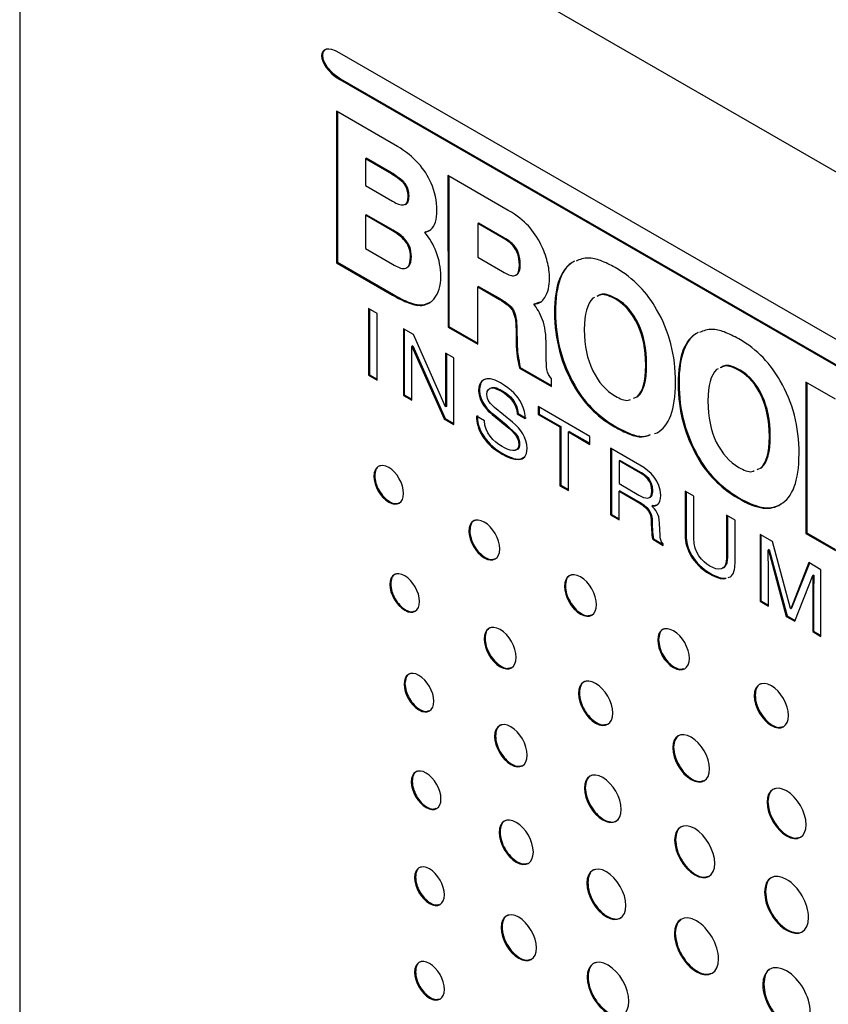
# Model space of a CAD drawing. Header units: millimetres. Extents: x 67 to 392, y 52 to 248.
# Tile 35 of 40: x 320 to 337, y 208 to 228. Entities that reach past the tile are written whole.
import ezdxf

# ---------------------------------------------------------------- set-up
doc = ezdxf.new("R2010")
doc.units = ezdxf.units.MM

msp = doc.modelspace()

# ---------------------------------------------------------------- linework, layer by layer
at = {"color": 7, "linetype": 'Continuous', "lineweight": 25}
for p, q in [((374.059, 202.915), (320.177, 234.02)), ((320.177, 234.02), (320.177, 191.347)), ((366.795, 203.708), (326.679, 226.866)), ((326.697, 226.34), (326.679, 226.33)), ((326.679, 226.33), (366.795, 203.171)), ((326.697, 226.34), (366.813, 203.182)), ((326.613, 225.682), (326.615, 222.605)), ((327.849, 224.97), (326.613, 225.682)), ((326.631, 225.672), (326.633, 222.615)), ((327.217, 224.728), (327.199, 224.718)), ((327.199, 224.718), (327.199, 224.174)), ((327.68, 224.44), (327.199, 224.718)), ((327.698, 224.45), (327.217, 224.728)), ((327.698, 224.45), (327.68, 224.44)), ((327.907, 224.31), (327.89, 224.3)), ((328.877, 224.376), (328.878, 221.299)), ((330.103, 223.669), (328.877, 224.376)), ((328.895, 224.366), (328.896, 221.309)), ((327.199, 224.174), (327.75, 223.856)), ((327.976, 224.25), (327.958, 224.24)), ((328.02, 224.197), (328.002, 224.187)), ((328.087, 223.962), (328.069, 223.952)), ((328.013, 223.79), (328.035, 223.803)), ((327.218, 223.581), (327.2, 223.571)), ((327.2, 223.571), (327.2, 222.892)), ((327.748, 223.255), (327.2, 223.571)), ((327.766, 223.265), (327.218, 223.581)), ((327.766, 223.265), (327.748, 223.255)), ((328.424, 223.232), (328.495, 223.258)), ((329.482, 223.402), (329.481, 222.718)), ((329.5, 223.412), (329.482, 223.402)), ((329.997, 223.104), (329.482, 223.402)), ((330.015, 223.114), (329.5, 223.412)), ((327.995, 223.092), (327.977, 223.081)), ((328.424, 223.232), (328.407, 223.222)), ((330.015, 223.114), (329.997, 223.104)), ((327.2, 222.892), (327.747, 222.577)), ((330.221, 222.956), (330.203, 222.946)), ((328.134, 222.726), (328.116, 222.716)), ((329.481, 222.718), (329.983, 222.428)), ((326.633, 222.615), (326.615, 222.605)), ((326.615, 222.605), (327.752, 221.948)), ((326.633, 222.615), (327.77, 221.958)), ((330.345, 222.568), (330.327, 222.558)), ((331.446, 222.636), (331.428, 222.626)), ((329.499, 222.126), (329.481, 222.115)), ((329.481, 220.951), (329.481, 222.115)), ((329.481, 222.115), (329.923, 221.861)), ((329.499, 222.126), (329.941, 221.871)), ((327.77, 221.958), (327.752, 221.948)), ((329.941, 221.871), (329.923, 221.861)), ((331.853, 221.897), (331.821, 221.884)), ((332.303, 221.874), (332.285, 221.864)), ((327.265, 221.674), (327.265, 220.318)), ((327.439, 221.573), (327.265, 221.674)), ((327.283, 221.663), (327.283, 220.328)), ((328.134, 221.786), (328.116, 221.775)), ((328.426, 221.763), (328.408, 221.752)), ((328.426, 221.763), (328.531, 221.813)), ((330.639, 221.773), (330.621, 221.763)), ((330.639, 221.773), (330.742, 221.808)), ((327.439, 220.217), (327.439, 221.573)), ((330.203, 221.65), (330.185, 221.64)), ((331.061, 221.603), (331.043, 221.592)), ((328.179, 221.146), (327.972, 221.265)), ((327.972, 221.265), (327.972, 219.909)), ((327.99, 221.255), (327.99, 219.92)), ((328.896, 221.309), (328.878, 221.299)), ((328.878, 221.299), (329.481, 220.951)), ((328.896, 221.309), (329.481, 220.972)), ((332.751, 221.353), (332.734, 221.342)), ((328.825, 219.678), (328.179, 221.146)), ((330.277, 221.249), (330.259, 221.239)), ((330.259, 221.239), (330.262, 220.97)), ((330.277, 221.249), (330.28, 220.98)), ((333.956, 221.187), (333.938, 221.177)), ((328.159, 220.918), (328.141, 220.907)), ((328.141, 219.812), (328.141, 220.907)), ((328.141, 220.907), (328.145, 220.905)), ((328.163, 220.915), (328.145, 220.905)), ((328.145, 220.905), (328.801, 219.431)), ((328.159, 220.918), (328.163, 220.915)), ((328.163, 220.915), (328.819, 219.441)), ((330.28, 220.98), (330.262, 220.97)), ((330.872, 220.722), (330.872, 220.923)), ((328.997, 220.673), (328.828, 220.771)), ((328.828, 220.771), (328.828, 219.676)), ((328.846, 220.761), (328.846, 219.686)), ((328.997, 219.317), (328.997, 220.673)), ((330.301, 220.711), (330.283, 220.701)), ((330.346, 220.474), (330.328, 220.464)), ((330.328, 220.464), (330.978, 220.088)), ((330.346, 220.474), (330.978, 220.109)), ((332.912, 220.533), (332.895, 220.522)), ((327.283, 220.328), (327.265, 220.318)), ((327.265, 220.318), (327.439, 220.217)), ((327.283, 220.328), (327.439, 220.238)), ((334.363, 220.448), (334.331, 220.435)), ((334.813, 220.425), (334.795, 220.415)), ((330.978, 220.088), (330.978, 220.247)), ((331.451, 220.117), (331.433, 220.107)), ((333.571, 220.153), (333.553, 220.143)), ((336.146, 220.18), (336.146, 217.107)), ((336.751, 219.833), (336.146, 220.18)), ((336.164, 220.169), (336.164, 217.118)), ((327.99, 219.92), (327.972, 219.909)), ((327.972, 219.909), (328.141, 219.812)), ((327.99, 219.92), (328.141, 219.832)), ((329.517, 220.011), (329.499, 220)), ((329.981, 220.005), (329.963, 219.995)), ((332.646, 219.852), (332.718, 219.879)), ((332.664, 219.863), (332.736, 219.889)), ((332.736, 219.889), (332.718, 219.879)), ((335.262, 219.903), (335.244, 219.893)), ((328.828, 219.676), (328.825, 219.678)), ((328.846, 219.686), (328.828, 219.676)), ((330.19, 219.365), (329.821, 219.667)), ((331.761, 219.078), (330.712, 219.684)), ((330.712, 219.684), (330.712, 219.521)), ((330.73, 219.673), (330.73, 219.532)), ((329.62, 219.396), (329.456, 219.491)), ((329.793, 219.533), (329.775, 219.522)), ((329.775, 219.522), (330.039, 219.305)), ((329.793, 219.533), (330.057, 219.316)), ((330.302, 219.545), (330.284, 219.534)), ((330.284, 219.534), (330.447, 219.44)), ((330.302, 219.545), (330.465, 219.45)), ((330.73, 219.532), (330.712, 219.521)), ((330.712, 219.521), (331.149, 219.269)), ((330.73, 219.532), (331.167, 219.279)), ((328.819, 219.441), (328.801, 219.431)), ((328.801, 219.431), (328.997, 219.317)), ((328.819, 219.441), (328.997, 219.338)), ((330.057, 219.316), (330.039, 219.305)), ((331.167, 219.279), (331.149, 219.269)), ((331.149, 219.269), (331.149, 218.075)), ((331.167, 219.279), (331.167, 218.086)), ((332.277, 219.28), (332.259, 219.269)), ((329.605, 219.081), (329.587, 219.071)), ((331.342, 219.179), (331.324, 219.168)), ((331.324, 217.975), (331.324, 219.168)), ((331.324, 219.168), (331.761, 218.916)), ((331.342, 219.179), (331.761, 218.937)), ((331.761, 218.916), (331.761, 219.078)), ((333.072, 219.134), (333.123, 219.148)), ((333.141, 219.158), (333.123, 219.148)), ((335.423, 219.084), (335.405, 219.073)), ((330.332, 218.917), (330.314, 218.907)), ((329.996, 218.726), (329.978, 218.716)), ((332.775, 218.492), (332.178, 218.837)), ((332.178, 218.837), (332.178, 217.481)), ((332.196, 218.827), (332.196, 217.492)), ((333.961, 218.668), (333.943, 218.658)), ((332.371, 218.59), (332.353, 218.58)), ((332.788, 218.328), (332.353, 218.58)), ((332.353, 218.58), (332.353, 218.119)), ((332.806, 218.339), (332.371, 218.59)), ((327.39, 218.277), (327.372, 218.267)), ((332.806, 218.339), (332.788, 218.328)), ((335.156, 218.403), (335.228, 218.43)), ((335.174, 218.414), (335.246, 218.44)), ((335.246, 218.44), (335.228, 218.43)), ((331.167, 218.086), (331.149, 218.075)), ((331.149, 218.075), (331.324, 217.975)), ((331.167, 218.086), (331.324, 217.995)), ((332.353, 218.119), (332.757, 217.885)), ((332.371, 217.973), (332.353, 217.962)), ((332.353, 217.38), (332.353, 217.962)), ((332.353, 217.962), (332.775, 217.718)), ((332.371, 217.973), (332.793, 217.729)), ((333.038, 217.978), (333.02, 217.968)), ((333.869, 217.861), (333.695, 217.962)), ((333.695, 217.962), (333.695, 217.057)), ((333.713, 217.951), (333.713, 217.068)), ((333.869, 217.007), (333.869, 217.861)), ((332.793, 217.729), (332.775, 217.718)), ((333.038, 217.672), (333.02, 217.662)), ((334.787, 217.831), (334.769, 217.82)), ((335.651, 217.709), (335.633, 217.699)), ((332.196, 217.492), (332.178, 217.481)), ((332.178, 217.481), (332.353, 217.38)), ((332.196, 217.492), (332.353, 217.401)), ((334.711, 217.375), (334.537, 217.476)), ((334.537, 217.476), (334.537, 216.618)), ((334.555, 217.465), (334.555, 216.629)), ((333.024, 217.354), (333.006, 217.343)), ((333.186, 217.066), (333.175, 217.317)), ((334.711, 216.495), (334.711, 217.375)), ((329.32, 217.163), (329.302, 217.153)), ((333.713, 217.068), (333.695, 217.057)), ((335.467, 216.939), (335.217, 217.083)), ((335.217, 217.083), (335.217, 215.727)), ((335.235, 217.073), (335.235, 215.737)), ((336.164, 217.118), (336.146, 217.107)), ((336.146, 217.107), (336.751, 216.758)), ((336.164, 217.118), (336.751, 216.779)), ((333.054, 216.996), (333.036, 216.986)), ((333.036, 216.986), (333.25, 216.862)), ((333.054, 216.996), (333.25, 216.883)), ((333.25, 216.862), (333.25, 216.892)), ((335.836, 215.58), (335.467, 216.939)), ((335.4, 216.779), (335.382, 216.769)), ((335.382, 216.769), (335.386, 216.766)), ((335.404, 216.777), (335.386, 216.766)), ((335.386, 216.766), (335.749, 215.42)), ((335.4, 216.779), (335.404, 216.777)), ((335.404, 216.777), (335.767, 215.43)), ((334.555, 216.629), (334.537, 216.618)), ((336.206, 216.512), (335.839, 215.577)), ((336.218, 216.505), (335.857, 215.588)), ((336.454, 216.369), (336.206, 216.512)), ((334.209, 216.294), (334.191, 216.283)), ((335.386, 215.629), (335.386, 216.43)), ((336.303, 216.259), (336.285, 216.249)), ((336.307, 216.257), (336.289, 216.247)), ((336.303, 216.259), (336.307, 216.257)), ((336.454, 215.013), (336.454, 216.369)), ((327.714, 216.08), (327.696, 216.069)), ((335.922, 215.32), (336.285, 216.249)), ((336.285, 216.249), (336.289, 216.247)), ((331.262, 216.042), (331.244, 216.032)), ((336.303, 215.921), (336.285, 215.911)), ((336.285, 215.911), (336.285, 215.11)), ((336.303, 215.921), (336.303, 215.12)), ((335.235, 215.737), (335.217, 215.727)), ((335.217, 215.727), (335.386, 215.629)), ((335.235, 215.737), (335.386, 215.65)), ((335.839, 215.577), (335.836, 215.58)), ((335.857, 215.588), (335.839, 215.577)), ((335.767, 215.43), (335.749, 215.42)), ((335.749, 215.42), (335.922, 215.32)), ((335.767, 215.43), (335.929, 215.337)), ((336.303, 215.12), (336.285, 215.11)), ((336.285, 215.11), (336.454, 215.013)), ((336.303, 215.12), (336.454, 215.033)), ((329.63, 214.973), (329.612, 214.963)), ((333.155, 214.949), (333.137, 214.939)), ((328.004, 214.055), (327.986, 214.044)), ((331.547, 213.867), (331.529, 213.856)), ((335.117, 213.817), (335.099, 213.807)), ((329.843, 212.994), (329.825, 212.983)), ((333.461, 212.762), (333.443, 212.752)), ((328.15, 212.071), (328.132, 212.061)), ((331.667, 211.94), (331.649, 211.93)), ((335.377, 211.656), (335.359, 211.645)), ((329.935, 211.041), (329.917, 211.031)), ((333.499, 210.883), (333.481, 210.872)), ((328.218, 210.123), (328.2, 210.112)), ((331.717, 210.012), (331.699, 210.002)), ((335.326, 209.828), (335.308, 209.818)), ((329.975, 209.109), (329.957, 209.098)), ((333.495, 208.986), (333.477, 208.975)), ((328.218, 208.201), (328.2, 208.19)), ((331.722, 208.1), (331.704, 208.09)), ((335.291, 207.949), (335.273, 207.938))]:
    msp.add_line(p, q, dxfattribs=at)
at = {"color": 7, "linetype": 'Continuous', "lineweight": 25, "flags": 128}
msp.add_lwpolyline([(326.409, 226.948), (326.368, 226.927), (326.337, 226.882), (326.327, 226.822), (326.337, 226.749), (326.368, 226.669), (326.419, 226.584), (326.535, 226.456), (326.697, 226.34), (326.697, 226.34)], dxfattribs=at)
at = {"color": 7, "linetype": 'Continuous', "lineweight": 25}
for points in [[(326.679, 226.866), (326.186, 227.151), (326.186, 226.614), (326.679, 226.33)], [(328.536, 224.224), (328.41, 224.51), (328.198, 224.759), (327.849, 224.97)], [(327.89, 224.3), (327.831, 224.347), (327.76, 224.394), (327.68, 224.44)], [(327.907, 224.31), (327.849, 224.357), (327.778, 224.405), (327.698, 224.45)], [(327.958, 224.24), (327.933, 224.264), (327.916, 224.279), (327.89, 224.3)], [(327.976, 224.25), (327.951, 224.274), (327.934, 224.289), (327.907, 224.31)], [(328.002, 224.187), (327.985, 224.211), (327.971, 224.227), (327.958, 224.24)], [(328.02, 224.197), (328.003, 224.222), (327.989, 224.237), (327.976, 224.25)], [(328.069, 223.952), (328.063, 224.064), (328.048, 224.112), (328.002, 224.187)], [(328.087, 223.962), (328.081, 224.074), (328.066, 224.122), (328.02, 224.197)], [(328.652, 223.674), (328.654, 223.855), (328.611, 224.054), (328.536, 224.224)], [(327.75, 223.856), (327.86, 223.794), (327.898, 223.784), (327.976, 223.779)], [(327.976, 223.779), (328.042, 223.789), (328.062, 223.829), (328.069, 223.952)], [(328.528, 223.281), (328.607, 223.345), (328.654, 223.481), (328.652, 223.674)], [(330.51, 223.353), (330.419, 223.454), (330.272, 223.568), (330.103, 223.669)], [(327.977, 223.081), (327.917, 223.145), (327.854, 223.192), (327.748, 223.255)], [(327.995, 223.092), (327.935, 223.156), (327.872, 223.202), (327.766, 223.265)], [(328.407, 223.222), (328.455, 223.231), (328.502, 223.257), (328.528, 223.281)], [(330.765, 222.975), (330.703, 223.104), (330.606, 223.251), (330.51, 223.353)], [(328.116, 222.716), (328.116, 222.869), (328.072, 222.979), (327.977, 223.081)], [(328.134, 222.726), (328.134, 222.879), (328.09, 222.989), (327.995, 223.092)], [(328.639, 222.826), (328.581, 222.976), (328.506, 223.103), (328.407, 223.222)], [(330.203, 222.946), (330.142, 223.011), (330.104, 223.04), (329.997, 223.104)], [(330.221, 222.956), (330.16, 223.021), (330.122, 223.05), (330.015, 223.114)], [(330.327, 222.558), (330.322, 222.739), (330.283, 222.846), (330.203, 222.946)], [(330.345, 222.568), (330.34, 222.75), (330.301, 222.856), (330.221, 222.956)], [(330.895, 222.63), (330.866, 222.738), (330.817, 222.87), (330.765, 222.975)], [(327.991, 222.487), (328.067, 222.502), (328.11, 222.549), (328.116, 222.716)], [(328.731, 222.331), (328.731, 222.501), (328.7, 222.671), (328.639, 222.826)], [(327.747, 222.577), (327.855, 222.513), (327.931, 222.486), (327.991, 222.487)], [(330.208, 222.34), (330.281, 222.344), (330.323, 222.395), (330.327, 222.558)], [(330.94, 222.285), (330.94, 222.402), (330.925, 222.522), (330.895, 222.63)], [(331.428, 222.626), (331.178, 222.498), (331.04, 222.15), (331.043, 221.592)], [(331.446, 222.636), (331.196, 222.509), (331.058, 222.16), (331.061, 221.603)], [(333.116, 221.654), (332.93, 221.992), (332.654, 222.29), (332.273, 222.509)], [(328.606, 221.888), (328.683, 221.984), (328.731, 222.124), (328.731, 222.331)], [(329.983, 222.428), (330.092, 222.366), (330.152, 222.343), (330.208, 222.34)], [(330.846, 221.898), (330.906, 222), (330.942, 222.142), (330.94, 222.285)], [(327.752, 221.948), (327.94, 221.841), (328.008, 221.813), (328.116, 221.775)], [(327.77, 221.958), (327.958, 221.851), (328.026, 221.823), (328.134, 221.786)], [(328.408, 221.752), (328.483, 221.771), (328.557, 221.821), (328.606, 221.888)], [(329.923, 221.861), (330.07, 221.771), (330.127, 221.724), (330.185, 221.64)], [(329.941, 221.871), (330.088, 221.782), (330.145, 221.734), (330.203, 221.65)], [(330.621, 221.763), (330.741, 221.776), (330.794, 221.818), (330.846, 221.898)], [(331.821, 221.884), (331.702, 221.766), (331.654, 221.575), (331.646, 221.246)], [(332.734, 221.342), (332.611, 221.592), (332.484, 221.739), (332.285, 221.864)], [(332.751, 221.353), (332.629, 221.603), (332.502, 221.75), (332.303, 221.874)], [(328.116, 221.775), (328.224, 221.74), (328.328, 221.726), (328.408, 221.752)], [(328.134, 221.786), (328.242, 221.75), (328.346, 221.736), (328.426, 221.763)], [(330.798, 221.447), (330.753, 221.578), (330.679, 221.69), (330.621, 221.763)], [(333.499, 220.175), (333.501, 220.718), (333.369, 221.228), (333.116, 221.654)], [(330.185, 221.64), (330.237, 221.54), (330.256, 221.437), (330.259, 221.239)], [(330.203, 221.65), (330.255, 221.55), (330.274, 221.447), (330.277, 221.249)], [(331.043, 221.592), (331.04, 221.055), (331.184, 220.533), (331.433, 220.107)], [(331.061, 221.603), (331.058, 221.066), (331.202, 220.544), (331.451, 220.117)], [(330.872, 220.923), (330.872, 221.131), (330.847, 221.319), (330.798, 221.447)], [(332.895, 220.522), (332.895, 220.854), (332.836, 221.119), (332.734, 221.342)], [(332.912, 220.533), (332.912, 220.864), (332.854, 221.129), (332.751, 221.353)], [(331.646, 221.246), (331.652, 220.903), (331.699, 220.665), (331.818, 220.412)], [(333.938, 221.177), (333.688, 221.049), (333.55, 220.7), (333.553, 220.143)], [(333.956, 221.187), (333.706, 221.059), (333.568, 220.711), (333.571, 220.153)], [(335.626, 220.205), (335.44, 220.543), (335.164, 220.841), (334.783, 221.059)], [(330.262, 220.97), (330.262, 220.882), (330.271, 220.791), (330.283, 220.701)], [(330.28, 220.98), (330.28, 220.893), (330.289, 220.802), (330.301, 220.711)], [(330.283, 220.701), (330.29, 220.657), (330.312, 220.538), (330.328, 220.464)], [(330.301, 220.711), (330.308, 220.667), (330.33, 220.548), (330.346, 220.474)], [(330.887, 220.439), (330.878, 220.493), (330.872, 220.586), (330.872, 220.722)], [(332.718, 219.879), (332.837, 219.991), (332.895, 220.189), (332.895, 220.522)], [(332.736, 219.889), (332.855, 220.001), (332.912, 220.2), (332.912, 220.533)], [(329.944, 220.163), (329.631, 220.344), (329.499, 220.212), (329.499, 220)], [(330.978, 220.247), (330.929, 220.313), (330.9, 220.355), (330.887, 220.439)], [(331.818, 220.412), (331.942, 220.172), (332.073, 220.016), (332.278, 219.893)], [(334.331, 220.435), (334.212, 220.316), (334.164, 220.126), (334.157, 219.797)], [(335.244, 219.893), (335.121, 220.143), (334.994, 220.29), (334.795, 220.415)], [(335.262, 219.903), (335.139, 220.154), (335.012, 220.301), (334.813, 220.425)], [(329.668, 219.927), (329.668, 220.133), (329.854, 220.058), (329.963, 219.995)], [(330.447, 219.44), (330.44, 219.593), (330.395, 219.902), (329.944, 220.163)], [(331.433, 220.107), (331.619, 219.772), (331.88, 219.497), (332.259, 219.269)], [(331.451, 220.117), (331.637, 219.782), (331.898, 219.507), (332.277, 219.28)], [(333.123, 219.148), (333.367, 219.285), (333.496, 219.612), (333.499, 220.175)], [(333.553, 220.143), (333.55, 219.606), (333.694, 219.084), (333.943, 218.658)], [(333.571, 220.153), (333.568, 219.617), (333.712, 219.095), (333.961, 218.668)], [(336.009, 218.726), (336.012, 219.269), (335.879, 219.779), (335.626, 220.205)], [(329.499, 220), (329.499, 219.764), (329.69, 219.592), (329.775, 219.522)], [(329.517, 220.011), (329.517, 219.774), (329.708, 219.602), (329.793, 219.533)], [(329.821, 219.667), (329.746, 219.729), (329.668, 219.812), (329.668, 219.927)], [(329.963, 219.995), (330.109, 219.911), (330.275, 219.749), (330.284, 219.534)], [(329.981, 220.005), (330.127, 219.921), (330.293, 219.759), (330.302, 219.545)], [(335.405, 219.073), (335.405, 219.405), (335.346, 219.67), (335.244, 219.893)], [(335.423, 219.084), (335.423, 219.415), (335.364, 219.68), (335.262, 219.903)], [(334.157, 219.797), (334.163, 219.454), (334.209, 219.216), (334.328, 218.963)], [(329.456, 219.491), (329.456, 219.364), (329.478, 219.238), (329.587, 219.071)], [(329.474, 219.501), (329.474, 219.375), (329.496, 219.249), (329.605, 219.081)], [(329.976, 218.873), (329.811, 218.969), (329.62, 219.151), (329.62, 219.396)], [(330.039, 219.305), (330.251, 219.13), (330.314, 219.048), (330.314, 218.907)], [(330.057, 219.316), (330.269, 219.14), (330.332, 219.059), (330.332, 218.917)], [(330.483, 218.834), (330.483, 219.049), (330.357, 219.227), (330.19, 219.365)], [(329.587, 219.071), (329.645, 218.983), (329.739, 218.854), (329.978, 218.716)], [(329.605, 219.081), (329.663, 218.994), (329.757, 218.864), (329.996, 218.726)], [(335.228, 218.43), (335.347, 218.542), (335.405, 218.74), (335.405, 219.073)], [(335.246, 218.44), (335.365, 218.552), (335.423, 218.751), (335.423, 219.084)], [(330.314, 218.907), (330.314, 218.712), (330.102, 218.801), (329.976, 218.873)], [(334.328, 218.963), (334.452, 218.722), (334.583, 218.567), (334.788, 218.444)], [(329.978, 218.716), (330.199, 218.588), (330.483, 218.512), (330.483, 218.834)], [(333.943, 218.658), (334.129, 218.323), (334.39, 218.047), (334.769, 217.82)], [(333.961, 218.668), (334.147, 218.333), (334.408, 218.058), (334.787, 217.831)], [(335.633, 217.699), (335.877, 217.836), (336.006, 218.163), (336.009, 218.726)], [(333.2, 217.883), (333.2, 218.17), (332.988, 218.37), (332.775, 218.492)], [(333.02, 217.968), (333.02, 218.177), (332.874, 218.278), (332.788, 218.328)], [(333.038, 217.978), (333.038, 218.188), (332.892, 218.289), (332.806, 218.339)], [(332.757, 217.885), (332.885, 217.812), (333.02, 217.768), (333.02, 217.968)], [(333.02, 217.662), (333.103, 217.665), (333.2, 217.683), (333.2, 217.883)], [(332.775, 217.718), (332.984, 217.598), (333.006, 217.455), (333.006, 217.343)], [(332.793, 217.729), (333.002, 217.608), (333.024, 217.465), (333.024, 217.354)], [(333.175, 217.317), (333.168, 217.51), (333.094, 217.587), (333.02, 217.662)], [(334.769, 217.82), (335.176, 217.584), (335.432, 217.569), (335.633, 217.699)], [(334.787, 217.831), (335.194, 217.594), (335.45, 217.58), (335.651, 217.709)], [(333.006, 217.343), (333.006, 217.293), (333.011, 217.083), (333.036, 216.986)], [(333.024, 217.354), (333.024, 217.303), (333.029, 217.094), (333.054, 216.996)], [(333.25, 216.892), (333.196, 216.956), (333.187, 216.989), (333.186, 217.066)], [(333.695, 217.057), (333.695, 216.804), (333.844, 216.484), (334.191, 216.283)], [(333.713, 217.068), (333.713, 216.814), (333.862, 216.494), (334.209, 216.294)], [(334.196, 216.443), (334.04, 216.533), (333.869, 216.713), (333.869, 217.007)], [(335.386, 216.43), (335.386, 216.47), (335.382, 216.644), (335.382, 216.769)], [(334.537, 216.618), (334.537, 216.324), (334.357, 216.35), (334.196, 216.443)], [(334.191, 216.283), (334.324, 216.207), (334.43, 216.178), (334.51, 216.187)], [(334.209, 216.294), (334.342, 216.217), (334.447, 216.189), (334.528, 216.197)], [(336.307, 216.257), (336.307, 216.131), (336.303, 215.961), (336.303, 215.921)], [(336.289, 216.247), (336.289, 216.12), (336.285, 215.951), (336.285, 215.911)]]:
    msp.add_open_spline(points, degree=3, dxfattribs=at)
for points, knots in [([(328.032, 223.803), (328.035, 223.804), (328.051, 223.81), (328.079, 223.858), (328.083, 223.92), (328.087, 223.962)], [0, 0, 0, 0, 0.050459, 0.357248, 1, 1, 1, 1]), ([(328.033, 222.507), (328.044, 222.51), (328.075, 222.52), (328.107, 222.564), (328.129, 222.636), (328.132, 222.694), (328.134, 222.726)], [0, 0, 0, 0, 0.154848, 0.428246, 0.681792, 1, 1, 1, 1]), ([(332.273, 222.509), (332.174, 222.56), (331.989, 222.656), (331.705, 222.727), (331.558, 222.67), (331.478, 222.639)], [0, 0, 0, 0, 0.342991, 0.643529, 1, 1, 1, 1]), ([(330.252, 222.358), (330.261, 222.36), (330.291, 222.366), (330.321, 222.409), (330.341, 222.48), (330.344, 222.537), (330.345, 222.568)], [0, 0, 0, 0, 0.136559, 0.41258, 0.673645, 1, 1, 1, 1]), ([(332.285, 221.864), (332.23, 221.892), (332.128, 221.944), (331.989, 221.969), (331.927, 221.933), (331.898, 221.917)], [0, 0, 0, 0, 0.385633, 0.717167, 1, 1, 1, 1]), ([(332.303, 221.874), (332.248, 221.902), (332.146, 221.954), (332.007, 221.979), (331.945, 221.944), (331.916, 221.927)], [0, 0, 0, 0, 0.385633, 0.717167, 1, 1, 1, 1]), ([(334.783, 221.059), (334.684, 221.111), (334.499, 221.206), (334.215, 221.278), (334.068, 221.221), (333.989, 221.19)], [0, 0, 0, 0, 0.342966, 0.643507, 1, 1, 1, 1]), ([(334.795, 220.415), (334.74, 220.443), (334.638, 220.495), (334.499, 220.52), (334.437, 220.484), (334.408, 220.468)], [0, 0, 0, 0, 0.385626, 0.717162, 1, 1, 1, 1]), ([(334.813, 220.425), (334.758, 220.453), (334.656, 220.505), (334.517, 220.53), (334.455, 220.495), (334.426, 220.478)], [0, 0, 0, 0, 0.385626, 0.717162, 1, 1, 1, 1]), ([(329.64, 220.24), (329.625, 220.236), (329.578, 220.222), (329.529, 220.143), (329.521, 220.055), (329.517, 220.011)], [0, 0, 0, 0, 0.1850611, 0.5966607, 1, 1, 1, 1]), ([(329.763, 220.061), (329.773, 220.066), (329.807, 220.082), (329.887, 220.054), (329.951, 220.021), (329.981, 220.005)], [0, 0, 0, 0, 0.165208, 0.599682, 1, 1, 1, 1]), ([(332.278, 219.893), (332.373, 219.845), (332.488, 219.786), (332.571, 219.823), (332.586, 219.83)], [0, 0, 0, 0, 0.8216, 1, 1, 1, 1]), ([(332.259, 219.269), (332.362, 219.215), (332.552, 219.115), (332.812, 219.044), (332.934, 219.091), (332.989, 219.113)], [0, 0, 0, 0, 0.39495, 0.729076, 1, 1, 1, 1]), ([(332.277, 219.28), (332.38, 219.226), (332.57, 219.126), (332.822, 219.055), (332.939, 219.099), (332.988, 219.118)], [0, 0, 0, 0, 0.40728, 0.751837, 1, 1, 1, 1]), ([(330.332, 218.917), (330.331, 218.896), (330.327, 218.855), (330.301, 218.817), (330.275, 218.808), (330.263, 218.804)], [0, 0, 0, 0, 0.371266, 0.705891, 1, 1, 1, 1]), ([(329.996, 218.726), (330.053, 218.697), (330.168, 218.638), (330.328, 218.597), (330.4, 218.642), (330.431, 218.662)], [0, 0, 0, 0, 0.36147, 0.722707, 1, 1, 1, 1]), ([(327.976, 217.919), (327.976, 218.113), (327.84, 218.348), (327.674, 218.444), (327.507, 218.54), (327.372, 218.461), (327.372, 218.267)], [2, 2, 2, 2, 3, 3, 3, 4, 4, 4, 4]), ([(327.504, 218.48), (327.496, 218.479), (327.454, 218.472), (327.405, 218.406), (327.395, 218.321), (327.39, 218.277)], [0, 0, 0, 0, 0.116724, 0.550198, 1, 1, 1, 1]), ([(327.372, 218.267), (327.372, 218.073), (327.507, 217.838), (327.674, 217.742), (327.84, 217.646), (327.976, 217.725), (327.976, 217.919)], [0, 0, 0, 0, 1, 1, 1, 2, 2, 2, 2]), ([(327.39, 218.277), (327.395, 218.228), (327.404, 218.131), (327.474, 217.975), (327.572, 217.839), (327.691, 217.744), (327.803, 217.701), (327.857, 217.719), (327.879, 217.727)], [0, 0, 0, 0, 0.178125, 0.349855, 0.521096, 0.69804, 0.875029, 1, 1, 1, 1]), ([(334.788, 218.444), (334.883, 218.396), (334.999, 218.337), (335.081, 218.374), (335.096, 218.381)], [0, 0, 0, 0, 0.8216, 1, 1, 1, 1]), ([(332.964, 217.837), (332.973, 217.839), (332.993, 217.844), (333.018, 217.87), (333.035, 217.915), (333.037, 217.956), (333.038, 217.978)], [0, 0, 0, 0, 0.166234, 0.408166, 0.678254, 1, 1, 1, 1]), ([(333.038, 217.672), (333.063, 217.673), (333.109, 217.675), (333.142, 217.701), (333.158, 217.713)], [0, 0, 0, 0, 0.536175, 1, 1, 1, 1]), ([(329.929, 216.791), (329.929, 216.992), (329.788, 217.237), (329.615, 217.336), (329.443, 217.436), (329.302, 217.354), (329.302, 217.153)], [0, 0, 0, 0, 1, 1, 1, 2, 2, 2, 2]), ([(329.438, 217.373), (329.429, 217.372), (329.386, 217.365), (329.336, 217.296), (329.326, 217.208), (329.32, 217.163)], [0, 0, 0, 0, 0.113119, 0.548346, 1, 1, 1, 1]), ([(329.302, 217.153), (329.302, 216.952), (329.443, 216.707), (329.615, 216.608), (329.788, 216.508), (329.929, 216.59), (329.929, 216.791)], [2, 2, 2, 2, 3, 3, 3, 4, 4, 4, 4]), ([(329.32, 217.163), (329.325, 217.112), (329.335, 217.011), (329.407, 216.849), (329.51, 216.709), (329.633, 216.609), (329.749, 216.565), (329.805, 216.584), (329.829, 216.592)], [0, 0, 0, 0, 0.177838, 0.349296, 0.520267, 0.696925, 0.873622, 1, 1, 1, 1]), ([(334.555, 216.629), (334.553, 216.592), (334.55, 216.525), (334.521, 216.45), (334.486, 216.41), (334.457, 216.402), (334.448, 216.4)], [0, 0, 0, 0, 0.342542, 0.629612, 0.884158, 1, 1, 1, 1]), ([(334.567, 216.209), (334.583, 216.214), (334.639, 216.231), (334.697, 216.328), (334.706, 216.439), (334.711, 216.495)], [0, 0, 0, 0, 0.165601, 0.577352, 1, 1, 1, 1]), ([(328.299, 215.721), (328.299, 215.915), (328.164, 216.15), (327.998, 216.246), (327.831, 216.342), (327.696, 216.263), (327.696, 216.069)], [0, 0, 0, 0, 1, 1, 1, 2, 2, 2, 2]), ([(327.828, 216.282), (327.819, 216.281), (327.778, 216.275), (327.729, 216.208), (327.719, 216.123), (327.714, 216.08)], [0, 0, 0, 0, 0.115586, 0.549452, 1, 1, 1, 1]), ([(331.893, 215.657), (331.893, 215.866), (331.748, 216.119), (331.569, 216.222), (331.39, 216.325), (331.244, 216.24), (331.244, 216.032)], [0, 0, 0, 0, 1, 1, 1, 2, 2, 2, 2]), ([(331.383, 216.259), (331.374, 216.258), (331.33, 216.251), (331.278, 216.18), (331.268, 216.089), (331.262, 216.042)], [0, 0, 0, 0, 0.1091, 0.546303, 1, 1, 1, 1]), ([(327.696, 216.069), (327.696, 215.875), (327.831, 215.64), (327.998, 215.544), (328.164, 215.448), (328.299, 215.527), (328.299, 215.721)], [2, 2, 2, 2, 3, 3, 3, 4, 4, 4, 4]), ([(327.714, 216.08), (327.718, 216.03), (327.728, 215.933), (327.797, 215.777), (327.896, 215.641), (328.015, 215.546), (328.126, 215.503), (328.18, 215.521), (328.203, 215.529)], [0, 0, 0, 0, 0.1782992, 0.35013, 0.5214445, 0.6984089, 0.8750677, 1, 1, 1, 1]), ([(331.244, 216.032), (331.244, 215.823), (331.39, 215.57), (331.569, 215.467), (331.748, 215.363), (331.893, 215.449), (331.893, 215.657)], [2, 2, 2, 2, 3, 3, 3, 4, 4, 4, 4]), ([(331.262, 216.042), (331.267, 215.989), (331.277, 215.884), (331.352, 215.717), (331.458, 215.571), (331.586, 215.468), (331.707, 215.422), (331.766, 215.442), (331.79, 215.45)], [0, 0, 0, 0, 0.177621, 0.348902, 0.519664, 0.695953, 0.872358, 1, 1, 1, 1]), ([(330.261, 214.588), (330.261, 214.797), (330.116, 215.05), (329.937, 215.153), (329.758, 215.256), (329.612, 215.172), (329.612, 214.963)], [2, 2, 2, 2, 3, 3, 3, 4, 4, 4, 4]), ([(329.751, 215.191), (329.743, 215.189), (329.698, 215.183), (329.647, 215.111), (329.636, 215.02), (329.63, 214.973)], [0, 0, 0, 0, 0.1082232, 0.5457349, 1, 1, 1, 1]), ([(333.78, 214.568), (333.78, 214.775), (333.636, 215.025), (333.458, 215.127), (333.281, 215.23), (333.137, 215.146), (333.137, 214.939)], [0, 0, 0, 0, 1, 1, 1, 2, 2, 2, 2]), ([(333.275, 215.165), (333.266, 215.163), (333.222, 215.157), (333.171, 215.086), (333.16, 214.995), (333.155, 214.949)], [0, 0, 0, 0, 0.1095905, 0.5465158, 1, 1, 1, 1]), ([(329.612, 214.963), (329.612, 214.755), (329.758, 214.501), (329.937, 214.398), (330.116, 214.294), (330.261, 214.38), (330.261, 214.588)], [0, 0, 0, 0, 1, 1, 1, 2, 2, 2, 2]), ([(329.63, 214.973), (329.635, 214.92), (329.645, 214.816), (329.72, 214.648), (329.827, 214.502), (329.955, 214.399), (330.075, 214.353), (330.134, 214.373), (330.158, 214.381)], [0, 0, 0, 0, 0.177679, 0.349033, 0.519925, 0.696422, 0.872626, 1, 1, 1, 1]), ([(333.137, 214.939), (333.137, 214.733), (333.281, 214.482), (333.458, 214.379), (333.636, 214.277), (333.78, 214.362), (333.78, 214.568)], [2, 2, 2, 2, 3, 3, 3, 4, 4, 4, 4]), ([(333.155, 214.949), (333.16, 214.897), (333.17, 214.793), (333.244, 214.627), (333.349, 214.483), (333.476, 214.381), (333.595, 214.335), (333.653, 214.355), (333.677, 214.363)], [0, 0, 0, 0, 0.17768, 0.349117, 0.520045, 0.696457, 0.873001, 1, 1, 1, 1]), ([(328.59, 213.696), (328.59, 213.89), (328.455, 214.125), (328.288, 214.222), (328.121, 214.318), (327.986, 214.239), (327.986, 214.044)], [0, 0, 0, 0, 1, 1, 1, 2, 2, 2, 2]), ([(328.119, 214.258), (328.11, 214.256), (328.068, 214.25), (328.019, 214.183), (328.009, 214.098), (328.004, 214.055)], [0, 0, 0, 0, 0.116661, 0.55001, 1, 1, 1, 1]), ([(328.004, 214.055), (328.009, 214.005), (328.018, 213.908), (328.088, 213.752), (328.187, 213.617), (328.306, 213.522), (328.417, 213.479), (328.471, 213.496), (328.494, 213.504)], [0, 0, 0, 0, 0.1781814, 0.3498051, 0.5209581, 0.6979175, 0.8750314, 1, 1, 1, 1]), ([(332.224, 213.456), (332.224, 213.679), (332.068, 213.949), (331.877, 214.06), (331.685, 214.171), (331.529, 214.08), (331.529, 213.856)], [2, 2, 2, 2, 3, 3, 3, 4, 4, 4, 4]), ([(331.675, 214.099), (331.666, 214.098), (331.62, 214.091), (331.565, 214.014), (331.553, 213.917), (331.547, 213.867)], [0, 0, 0, 0, 0.102693, 0.542864, 1, 1, 1, 1]), ([(335.793, 213.406), (335.793, 213.629), (335.638, 213.899), (335.446, 214.01), (335.254, 214.121), (335.099, 214.03), (335.099, 213.807)], [2, 2, 2, 2, 3, 3, 3, 4, 4, 4, 4]), ([(327.986, 214.044), (327.986, 213.851), (328.121, 213.616), (328.288, 213.519), (328.455, 213.423), (328.59, 213.502), (328.59, 213.696)], [2, 2, 2, 2, 3, 3, 3, 4, 4, 4, 4]), ([(331.529, 213.856), (331.529, 213.633), (331.685, 213.362), (331.877, 213.252), (332.068, 213.141), (332.224, 213.232), (332.224, 213.456)], [0, 0, 0, 0, 1, 1, 1, 2, 2, 2, 2]), ([(331.547, 213.867), (331.553, 213.81), (331.563, 213.698), (331.643, 213.519), (331.757, 213.363), (331.894, 213.253), (332.024, 213.203), (332.087, 213.224), (332.114, 213.233)], [0, 0, 0, 0, 0.177182, 0.347991, 0.518272, 0.694074, 0.869993, 1, 1, 1, 1]), ([(335.244, 214.049), (335.235, 214.048), (335.189, 214.041), (335.134, 213.964), (335.122, 213.867), (335.117, 213.817)], [0, 0, 0, 0, 0.102461, 0.54291, 1, 1, 1, 1]), ([(335.099, 213.807), (335.099, 213.584), (335.254, 213.312), (335.446, 213.202), (335.638, 213.091), (335.793, 213.183), (335.793, 213.406)], [0, 0, 0, 0, 1, 1, 1, 2, 2, 2, 2]), ([(335.117, 213.817), (335.122, 213.76), (335.132, 213.648), (335.213, 213.469), (335.327, 213.313), (335.463, 213.203), (335.593, 213.153), (335.656, 213.175), (335.683, 213.184)], [0, 0, 0, 0, 0.177146, 0.348039, 0.518433, 0.694318, 0.870297, 1, 1, 1, 1]), ([(330.485, 212.602), (330.485, 212.814), (330.338, 213.072), (330.155, 213.177), (329.973, 213.282), (329.825, 213.196), (329.825, 212.983)], [2, 2, 2, 2, 3, 3, 3, 4, 4, 4, 4]), ([(329.965, 213.215), (329.957, 213.214), (329.912, 213.207), (329.859, 213.134), (329.848, 213.041), (329.843, 212.994)], [0, 0, 0, 0, 0.107967, 0.545554, 1, 1, 1, 1]), ([(334.189, 212.321), (334.189, 212.559), (334.022, 212.848), (333.816, 212.967), (333.61, 213.086), (333.443, 212.99), (333.443, 212.752)], [2, 2, 2, 2, 3, 3, 3, 4, 4, 4, 4]), ([(329.825, 212.983), (329.825, 212.771), (329.973, 212.514), (330.155, 212.409), (330.338, 212.303), (330.485, 212.39), (330.485, 212.602)], [0, 0, 0, 0, 1, 1, 1, 2, 2, 2, 2]), ([(329.843, 212.994), (329.848, 212.939), (329.858, 212.833), (329.934, 212.663), (330.042, 212.514), (330.172, 212.41), (330.295, 212.363), (330.355, 212.383), (330.38, 212.391)], [0, 0, 0, 0, 0.177534, 0.348513, 0.519008, 0.695281, 0.871681, 1, 1, 1, 1]), ([(333.553, 212.984), (333.529, 212.964), (333.474, 212.916), (333.466, 212.818), (333.461, 212.762)], [0, 0, 0, 0, 0.432056, 1, 1, 1, 1]), ([(333.443, 212.752), (333.443, 212.514), (333.61, 212.225), (333.816, 212.106), (334.022, 211.987), (334.189, 212.083), (334.189, 212.321)], [0, 0, 0, 0, 1, 1, 1, 2, 2, 2, 2]), ([(333.461, 212.762), (333.467, 212.701), (333.478, 212.582), (333.564, 212.39), (333.687, 212.224), (333.833, 212.106), (333.974, 212.052), (334.043, 212.075), (334.072, 212.085)], [0, 0, 0, 0, 0.175688, 0.345367, 0.515091, 0.690858, 0.866343, 1, 1, 1, 1]), ([(328.735, 211.713), (328.735, 211.907), (328.6, 212.142), (328.434, 212.238), (328.267, 212.334), (328.132, 212.255), (328.132, 212.061)], [0, 0, 0, 0, 1, 1, 1, 2, 2, 2, 2]), ([(328.264, 212.274), (328.255, 212.273), (328.214, 212.266), (328.165, 212.2), (328.155, 212.115), (328.15, 212.071)], [0, 0, 0, 0, 0.116704, 0.55017, 1, 1, 1, 1]), ([(332.395, 211.5), (332.395, 211.738), (332.228, 212.027), (332.022, 212.146), (331.816, 212.264), (331.649, 212.168), (331.649, 211.93)], [2, 2, 2, 2, 3, 3, 3, 4, 4, 4, 4]), ([(328.132, 212.061), (328.132, 211.867), (328.267, 211.632), (328.434, 211.536), (328.6, 211.44), (328.735, 211.519), (328.735, 211.713)], [2, 2, 2, 2, 3, 3, 3, 4, 4, 4, 4]), ([(328.15, 212.071), (328.154, 212.022), (328.164, 211.925), (328.233, 211.769), (328.332, 211.633), (328.451, 211.538), (328.562, 211.495), (328.617, 211.513), (328.639, 211.521)], [0, 0, 0, 0, 0.178243, 0.349931, 0.521104, 0.698007, 0.874788, 1, 1, 1, 1]), ([(331.801, 212.187), (331.793, 212.186), (331.744, 212.178), (331.686, 212.097), (331.673, 211.993), (331.667, 211.94)], [0, 0, 0, 0, 0.093887, 0.538864, 1, 1, 1, 1]), ([(331.649, 211.93), (331.649, 211.692), (331.816, 211.403), (332.022, 211.285), (332.228, 211.166), (332.395, 211.262), (332.395, 211.5)], [0, 0, 0, 0, 1, 1, 1, 2, 2, 2, 2]), ([(331.667, 211.94), (331.673, 211.88), (331.684, 211.761), (331.77, 211.569), (331.892, 211.403), (332.04, 211.282), (332.185, 211.236), (332.284, 211.242), (332.315, 211.281), (332.32, 211.288)], [0, 0, 0, 0, 0.163872, 0.322114, 0.480349, 0.644184, 0.808225, 0.966557, 1, 1, 1, 1]), ([(336.151, 211.188), (336.151, 211.441), (335.974, 211.748), (335.755, 211.874), (335.537, 212), (335.359, 211.898), (335.359, 211.645)], [2, 2, 2, 2, 3, 3, 3, 4, 4, 4, 4]), ([(335.518, 211.917), (335.51, 211.916), (335.458, 211.908), (335.397, 211.822), (335.384, 211.712), (335.377, 211.656)], [0, 0, 0, 0, 0.08877, 0.536333, 1, 1, 1, 1]), ([(335.377, 211.656), (335.383, 211.591), (335.395, 211.465), (335.487, 211.261), (335.617, 211.084), (335.772, 210.959), (335.922, 210.902), (335.996, 210.927), (336.028, 210.937)], [0, 0, 0, 0, 0.175233, 0.344496, 0.513734, 0.688935, 0.864317, 1, 1, 1, 1]), ([(335.359, 211.645), (335.359, 211.393), (335.537, 211.086), (335.755, 210.96), (335.974, 210.833), (336.151, 210.936), (336.151, 211.188)], [0, 0, 0, 0, 1, 1, 1, 2, 2, 2, 2]), ([(330.611, 210.63), (330.611, 210.853), (330.456, 211.124), (330.264, 211.234), (330.072, 211.345), (329.917, 211.254), (329.917, 211.031)], [2, 2, 2, 2, 3, 3, 3, 4, 4, 4, 4]), ([(330.062, 211.273), (330.054, 211.272), (330.007, 211.265), (329.952, 211.188), (329.941, 211.091), (329.935, 211.041)], [0, 0, 0, 0, 0.1031007, 0.5432003, 1, 1, 1, 1]), ([(334.296, 210.402), (334.296, 210.662), (334.114, 210.978), (333.889, 211.108), (333.664, 211.237), (333.481, 211.132), (333.481, 210.872)], [2, 2, 2, 2, 3, 3, 3, 4, 4, 4, 4]), ([(333.643, 211.151), (333.635, 211.15), (333.583, 211.142), (333.52, 211.054), (333.506, 210.94), (333.499, 210.883)], [0, 0, 0, 0, 0.086404, 0.535139, 1, 1, 1, 1]), ([(329.917, 211.031), (329.917, 210.807), (330.072, 210.537), (330.264, 210.426), (330.456, 210.315), (330.611, 210.407), (330.611, 210.63)], [0, 0, 0, 0, 1, 1, 1, 2, 2, 2, 2]), ([(329.935, 211.041), (329.94, 210.984), (329.951, 210.872), (330.031, 210.693), (330.145, 210.537), (330.281, 210.427), (330.411, 210.378), (330.475, 210.399), (330.502, 210.408)], [0, 0, 0, 0, 0.17723, 0.347945, 0.518184, 0.694195, 0.869962, 1, 1, 1, 1]), ([(333.481, 210.872), (333.481, 210.613), (333.664, 210.297), (333.889, 210.167), (334.114, 210.037), (334.296, 210.142), (334.296, 210.402)], [0, 0, 0, 0, 1, 1, 1, 2, 2, 2, 2]), ([(333.499, 210.883), (333.505, 210.816), (333.518, 210.686), (333.612, 210.477), (333.746, 210.295), (333.906, 210.166), (334.06, 210.108), (334.136, 210.133), (334.17, 210.144)], [0, 0, 0, 0, 0.175086, 0.34418, 0.513283, 0.688379, 0.86361, 1, 1, 1, 1]), ([(328.804, 209.764), (328.804, 209.958), (328.668, 210.193), (328.502, 210.29), (328.335, 210.386), (328.2, 210.307), (328.2, 210.112)], [0, 0, 0, 0, 1, 1, 1, 2, 2, 2, 2]), ([(328.332, 210.326), (328.323, 210.324), (328.282, 210.318), (328.233, 210.251), (328.223, 210.166), (328.218, 210.123)], [0, 0, 0, 0, 0.1164994, 0.5499483, 1, 1, 1, 1]), ([(332.491, 209.545), (332.491, 209.797), (332.313, 210.104), (332.094, 210.231), (331.876, 210.357), (331.699, 210.254), (331.699, 210.002)], [2, 2, 2, 2, 3, 3, 3, 4, 4, 4, 4]), ([(331.858, 210.274), (331.849, 210.272), (331.798, 210.264), (331.737, 210.179), (331.723, 210.068), (331.717, 210.012)], [0, 0, 0, 0, 0.089029, 0.536477, 1, 1, 1, 1]), ([(328.2, 210.112), (328.2, 209.919), (328.335, 209.683), (328.502, 209.587), (328.668, 209.491), (328.804, 209.57), (328.804, 209.764)], [2, 2, 2, 2, 3, 3, 3, 4, 4, 4, 4]), ([(328.218, 210.123), (328.223, 210.073), (328.232, 209.976), (328.302, 209.82), (328.401, 209.685), (328.519, 209.589), (328.631, 209.547), (328.685, 209.565), (328.707, 209.572)], [0, 0, 0, 0, 0.178116, 0.349788, 0.521051, 0.698142, 0.874926, 1, 1, 1, 1]), ([(336.203, 209.301), (336.203, 209.587), (336.002, 209.934), (335.755, 210.076), (335.508, 210.219), (335.308, 210.103), (335.308, 209.818)], [0, 0, 0, 0, 1, 1, 1, 2, 2, 2, 2]), ([(335.482, 210.123), (335.473, 210.122), (335.417, 210.113), (335.348, 210.016), (335.333, 209.892), (335.326, 209.828)], [0, 0, 0, 0, 0.079341, 0.531537, 1, 1, 1, 1]), ([(331.699, 210.002), (331.699, 209.749), (331.876, 209.443), (332.094, 209.316), (332.313, 209.19), (332.491, 209.292), (332.491, 209.545)], [0, 0, 0, 0, 1, 1, 1, 2, 2, 2, 2]), ([(331.717, 210.012), (331.723, 209.948), (331.735, 209.821), (331.826, 209.618), (331.956, 209.441), (332.113, 209.313), (332.266, 209.264), (332.371, 209.271), (332.404, 209.311), (332.409, 209.318)], [0, 0, 0, 0, 0.164306, 0.322831, 0.481337, 0.645606, 0.809936, 0.968531, 1, 1, 1, 1]), ([(335.308, 209.818), (335.308, 209.533), (335.508, 209.185), (335.755, 209.043), (336.002, 208.9), (336.203, 209.016), (336.203, 209.301)], [2, 2, 2, 2, 3, 3, 3, 4, 4, 4, 4]), ([(335.326, 209.828), (335.333, 209.755), (335.346, 209.612), (335.45, 209.382), (335.596, 209.183), (335.774, 209.038), (335.947, 208.983), (336.065, 208.99), (336.101, 209.034), (336.107, 209.041)], [0, 0, 0, 0, 0.164829, 0.324004, 0.483181, 0.648007, 0.812889, 0.972087, 1, 1, 1, 1]), ([(330.674, 208.684), (330.674, 208.915), (330.513, 209.195), (330.315, 209.309), (330.117, 209.423), (329.957, 209.329), (329.957, 209.098)], [2, 2, 2, 2, 3, 3, 3, 4, 4, 4, 4]), ([(330.106, 209.349), (330.097, 209.348), (330.049, 209.34), (329.992, 209.261), (329.981, 209.16), (329.975, 209.109)], [0, 0, 0, 0, 0.100757, 0.5417953, 1, 1, 1, 1]), ([(334.372, 208.459), (334.372, 208.744), (334.172, 209.091), (333.925, 209.233), (333.678, 209.376), (333.477, 209.261), (333.477, 208.975)], [2, 2, 2, 2, 3, 3, 3, 4, 4, 4, 4]), ([(333.61, 209.256), (333.58, 209.23), (333.512, 209.172), (333.501, 209.052), (333.495, 208.986)], [0, 0, 0, 0, 0.44311, 1, 1, 1, 1]), ([(329.957, 209.098), (329.957, 208.868), (330.117, 208.589), (330.315, 208.474), (330.513, 208.36), (330.674, 208.454), (330.674, 208.684)], [0, 0, 0, 0, 1, 1, 1, 2, 2, 2, 2]), ([(329.975, 209.109), (329.98, 209.05), (329.991, 208.935), (330.074, 208.749), (330.191, 208.588), (330.332, 208.475), (330.467, 208.424), (330.533, 208.446), (330.561, 208.455)], [0, 0, 0, 0, 0.17691, 0.347322, 0.517279, 0.693077, 0.868863, 1, 1, 1, 1]), ([(333.477, 208.975), (333.477, 208.69), (333.678, 208.343), (333.925, 208.2), (334.172, 208.057), (334.372, 208.173), (334.372, 208.459)], [0, 0, 0, 0, 1, 1, 1, 2, 2, 2, 2]), ([(333.495, 208.986), (333.502, 208.913), (333.516, 208.769), (333.619, 208.539), (333.766, 208.339), (333.942, 208.198), (334.112, 208.134), (334.197, 208.162), (334.234, 208.174)], [0, 0, 0, 0, 0.1746756, 0.3432666, 0.5118693, 0.6865602, 0.8610542, 1, 1, 1, 1]), ([(328.804, 207.842), (328.804, 208.036), (328.668, 208.272), (328.502, 208.368), (328.335, 208.464), (328.2, 208.385), (328.2, 208.19)], [0, 0, 0, 0, 1, 1, 1, 2, 2, 2, 2]), ([(332.553, 207.599), (332.553, 207.87), (332.363, 208.2), (332.129, 208.335), (331.894, 208.47), (331.704, 208.361), (331.704, 208.09)], [2, 2, 2, 2, 3, 3, 3, 4, 4, 4, 4]), ([(328.332, 208.404), (328.323, 208.402), (328.282, 208.396), (328.233, 208.329), (328.223, 208.244), (328.218, 208.201)], [0, 0, 0, 0, 0.1164629, 0.5499568, 1, 1, 1, 1]), ([(331.871, 208.38), (331.863, 208.379), (331.808, 208.37), (331.743, 208.278), (331.729, 208.16), (331.722, 208.1)], [0, 0, 0, 0, 0.083266, 0.533511, 1, 1, 1, 1]), ([(336.237, 207.382), (336.237, 207.689), (336.022, 208.063), (335.755, 208.217), (335.489, 208.37), (335.273, 208.246), (335.273, 207.938)], [0, 0, 0, 0, 1, 1, 1, 2, 2, 2, 2]), ([(335.457, 208.266), (335.449, 208.264), (335.389, 208.255), (335.316, 208.151), (335.3, 208.017), (335.291, 207.949)], [0, 0, 0, 0, 0.074052, 0.528759, 1, 1, 1, 1]), ([(328.2, 208.19), (328.2, 207.997), (328.335, 207.762), (328.502, 207.665), (328.668, 207.569), (328.804, 207.648), (328.804, 207.842)], [2, 2, 2, 2, 3, 3, 3, 4, 4, 4, 4]), ([(328.218, 208.201), (328.223, 208.151), (328.232, 208.054), (328.302, 207.899), (328.401, 207.763), (328.519, 207.668), (328.631, 207.625), (328.685, 207.643), (328.707, 207.65)], [0, 0, 0, 0, 0.178108, 0.349762, 0.521014, 0.698105, 0.874889, 1, 1, 1, 1]), ([(331.704, 208.09), (331.704, 207.819), (331.894, 207.49), (332.129, 207.354), (332.363, 207.219), (332.553, 207.329), (332.553, 207.599)], [0, 0, 0, 0, 1, 1, 1, 2, 2, 2, 2]), ([(331.722, 208.1), (331.728, 208.031), (331.741, 207.895), (331.84, 207.677), (331.979, 207.487), (332.146, 207.353), (332.307, 207.292), (332.387, 207.319), (332.422, 207.33)], [0, 0, 0, 0, 0.174817, 0.343656, 0.512556, 0.687559, 0.862372, 1, 1, 1, 1]), ([(335.273, 207.938), (335.273, 207.631), (335.489, 207.257), (335.755, 207.104), (336.022, 206.95), (336.237, 207.074), (336.237, 207.382)], [2, 2, 2, 2, 3, 3, 3, 4, 4, 4, 4]), ([(335.291, 207.949), (335.299, 207.87), (335.313, 207.716), (335.425, 207.468), (335.583, 207.253), (335.773, 207.101), (335.957, 207.031), (336.048, 207.061), (336.089, 207.075)], [0, 0, 0, 0, 0.174305, 0.342495, 0.510669, 0.684955, 0.859272, 1, 1, 1, 1])]:
    msp.add_open_spline(points, degree=3, knots=knots, dxfattribs=at)

doc.saveas('drawing.dxf')
